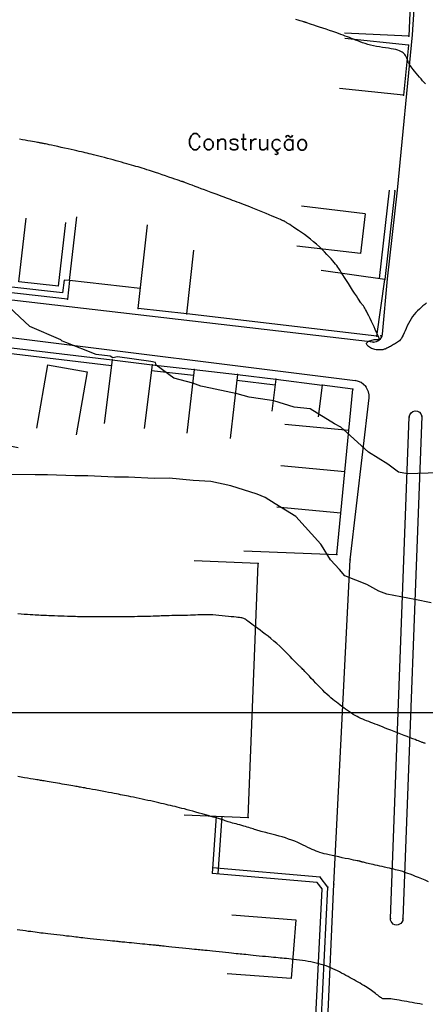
# Model space of a CAD drawing. Header units: millimetres. Extents: x 196436 to 199900, y 8705373 to 8708636.
# Tile 100 of 241: x 197908 to 197958, y 8706564 to 8706686. Entities that reach past the tile are written whole.
import ezdxf
from ezdxf.enums import TextEntityAlignment as Align

# ---------------------------------------------------------------- set-up
doc = ezdxf.new("R2010")
doc.units = ezdxf.units.MM
doc.header["$LTSCALE"] = 5
for name, color, linetype in [('$CURVAS1', 30, 'Continuous'), ('$CURVAS2', 40, 'Continuous'), ('CASA', 6, 'Continuous'), ('MALHA', 9, 'Continuous'), ('MEIO-FIO', 7, 'Continuous'), ('MURO', 9, 'Continuous'), ('TEXTO', 2, 'Continuous')]:
    doc.layers.add(name, color=color, linetype=linetype)
doc.styles.add('GEOSIS', font='ROMANS.SHX')

# ---------------------------------------------------------------- blocks, each defined once
blk = doc.blocks.new('C')
at = {"layer": 'CASA'}
blk.add_lwpolyline([(0, 0), (0, 8)], dxfattribs=at)
blk = doc.blocks.new('A$C52B76FAD')
at = {"layer": 'CASA'}
for points in [[(0, 8), (0, 0)], [(0, 8), (5, 8)], [(5, 8), (5, 0)]]:
    blk.add_lwpolyline(points, dxfattribs=at)
blk = doc.blocks.new('A$C6C777A1E')
at = {"layer": 'CASA'}
for points in [[(0, 8), (0, 0)], [(0, 8), (5, 8)], [(5, 8), (5, 0)]]:
    blk.add_lwpolyline(points, dxfattribs=at)
blk = doc.blocks.new('A$C1E2D5F4F')
at = {"layer": 'CASA', "rotation": 282.9407027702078}
blk.add_blockref('A$C6C777A1E', (0, 4.87), dxfattribs=at)

msp = doc.modelspace()

# ---------------------------------------------------------------- linework, layer by layer
at = {"layer": '$CURVAS1'}
for points in [[(197958.2, 8706651.05, 695), (197957.98, 8706650.871, 695), (197957.757, 8706650.686, 695), (197957.532, 8706650.493, 695), (197957.308, 8706650.292, 695), (197957.087, 8706650.079, 695), (197956.872, 8706649.855, 695), (197956.665, 8706649.616, 695), (197956.467, 8706649.361, 695), (197956.282, 8706649.089, 695), (197956.111, 8706648.799, 695), (197955.953, 8706648.497, 695), (197955.806, 8706648.19, 695), (197955.669, 8706647.885, 695), (197955.539, 8706647.589, 695), (197955.415, 8706647.309, 695), (197955.295, 8706647.053, 695), (197955.178, 8706646.826, 695), (197955.061, 8706646.635, 695), (197954.945, 8706646.476, 695), (197954.829, 8706646.345, 695), (197954.712, 8706646.236, 695), (197954.594, 8706646.144, 695), (197954.474, 8706646.065, 695), (197954.352, 8706645.994, 695), (197954.228, 8706645.925, 695), (197954.101, 8706645.855, 695), (197953.973, 8706645.784, 695), (197953.844, 8706645.713, 695), (197953.716, 8706645.644, 695), (197953.591, 8706645.576, 695), (197953.468, 8706645.512, 695), (197953.351, 8706645.453, 695), (197953.239, 8706645.399, 695), (197953.135, 8706645.353, 695), (197953.035, 8706645.312, 695), (197952.939, 8706645.278, 695), (197952.844, 8706645.25, 695), (197952.747, 8706645.228, 695), (197952.648, 8706645.211, 695), (197952.544, 8706645.2, 695), (197952.433, 8706645.193, 695), (197952.313, 8706645.192, 695), (197952.186, 8706645.196, 695), (197952.052, 8706645.206, 695), (197951.914, 8706645.224, 695), (197951.774, 8706645.249, 695), (197951.632, 8706645.284, 695), (197951.491, 8706645.328, 695), (197951.352, 8706645.383, 695), (197951.217, 8706645.449, 695), (197951.09, 8706645.524, 695), (197950.975, 8706645.606, 695), (197950.877, 8706645.694, 695), (197950.801, 8706645.784, 695), (197950.749, 8706645.876, 695), (197950.728, 8706645.966, 695), (197950.741, 8706646.052, 695), (197950.79, 8706646.134, 695), (197950.872, 8706646.209, 695), (197950.979, 8706646.278, 695), (197951.105, 8706646.339, 695), (197951.244, 8706646.391, 695), (197951.389, 8706646.434, 695), (197951.534, 8706646.467, 695), (197951.672, 8706646.49, 695), (197951.798, 8706646.501, 695), (197951.911, 8706646.504, 695), (197952.01, 8706646.502, 695), (197952.096, 8706646.497, 695), (197952.168, 8706646.492, 695), (197952.226, 8706646.491, 695), (197952.27, 8706646.496, 695), (197952.301, 8706646.51, 695), (197952.317, 8706646.537, 695), (197952.317, 8706646.581, 695), (197952.302, 8706646.646, 695), (197952.269, 8706646.737, 695), (197952.218, 8706646.858, 695), (197952.147, 8706647.014, 695), (197952.056, 8706647.209, 695), (197951.943, 8706647.449, 695), (197951.809, 8706647.734, 695), (197951.658, 8706648.055, 695), (197951.495, 8706648.399, 695), (197951.327, 8706648.753, 695), (197951.16, 8706649.104, 695), (197950.998, 8706649.44, 695), (197950.847, 8706649.747, 695), (197950.714, 8706650.014, 695), (197950.603, 8706650.229, 695), (197950.511, 8706650.398, 695), (197950.438, 8706650.525, 695), (197950.379, 8706650.619, 695), (197950.333, 8706650.686, 695), (197950.296, 8706650.732, 695), (197950.266, 8706650.764, 695), (197950.241, 8706650.789, 695), (197950.217, 8706650.814, 695), (197950.189, 8706650.846, 695), (197950.153, 8706650.893, 695), (197950.103, 8706650.964, 695), (197950.034, 8706651.065, 695), (197949.94, 8706651.205, 695), (197949.818, 8706651.391, 695), (197949.66, 8706651.632, 695), (197949.466, 8706651.932, 695), (197949.241, 8706652.28, 695), (197948.994, 8706652.662, 695), (197948.736, 8706653.063, 695), (197948.474, 8706653.469, 695), (197948.219, 8706653.867, 695), (197947.979, 8706654.241, 695), (197947.764, 8706654.578, 695), (197947.58, 8706654.867, 695), (197947.421, 8706655.115, 695), (197947.279, 8706655.332, 695), (197947.145, 8706655.527, 695), (197947.012, 8706655.712, 695), (197946.871, 8706655.897, 695), (197946.713, 8706656.092, 695), (197946.531, 8706656.306, 695), (197946.317, 8706656.549, 695), (197946.073, 8706656.817, 695), (197945.8, 8706657.106, 695), (197945.503, 8706657.411, 695), (197945.184, 8706657.726, 695), (197944.846, 8706658.047, 695), (197944.492, 8706658.369, 695), (197944.123, 8706658.687, 695), (197943.745, 8706658.996, 695), (197943.363, 8706659.293, 695), (197942.984, 8706659.576, 695), (197942.615, 8706659.842, 695), (197942.264, 8706660.087, 695), (197941.937, 8706660.31, 695), (197941.641, 8706660.508, 695), (197941.385, 8706660.677, 695), (197941.171, 8706660.816, 695), (197940.998, 8706660.928, 695), (197940.859, 8706661.016, 695), (197940.75, 8706661.084, 695), (197940.664, 8706661.136, 695), (197940.597, 8706661.174, 695), (197940.543, 8706661.204, 695), (197940.496, 8706661.228, 695), (197940.451, 8706661.249, 695), (197940.4, 8706661.272, 695), (197940.338, 8706661.3, 695), (197940.255, 8706661.335, 695), (197940.147, 8706661.381, 695), (197940.004, 8706661.44, 695), (197939.82, 8706661.517, 695), (197939.589, 8706661.615, 695), (197939.304, 8706661.734, 695), (197938.974, 8706661.873, 695), (197938.609, 8706662.027, 695), (197938.217, 8706662.191, 695), (197937.808, 8706662.361, 695), (197937.394, 8706662.532, 695), (197936.982, 8706662.701, 695), (197936.583, 8706662.862, 695), (197936.205, 8706663.013, 695), (197935.848, 8706663.153, 695), (197935.51, 8706663.284, 695), (197935.189, 8706663.406, 695), (197934.884, 8706663.521, 695), (197934.593, 8706663.63, 695), (197934.314, 8706663.734, 695), (197934.046, 8706663.833, 695), (197933.786, 8706663.93, 695), (197933.529, 8706664.026, 695), (197933.27, 8706664.123, 695), (197933.004, 8706664.223, 695), (197932.725, 8706664.327, 695), (197932.427, 8706664.439, 695), (197932.106, 8706664.56, 695), (197931.756, 8706664.691, 695), (197931.374, 8706664.834, 695), (197930.97, 8706664.986, 695), (197930.555, 8706665.141, 695), (197930.141, 8706665.296, 695), (197929.74, 8706665.446, 695), (197929.364, 8706665.587, 695), (197929.024, 8706665.714, 695), (197928.733, 8706665.823, 695), (197928.498, 8706665.911, 695), (197928.316, 8706665.979, 695), (197928.18, 8706666.03, 695), (197928.082, 8706666.067, 695), (197928.015, 8706666.092, 695), (197927.972, 8706666.108, 695), (197927.945, 8706666.118, 695), (197927.926, 8706666.125, 695), (197927.909, 8706666.131, 695), (197927.886, 8706666.139, 695), (197927.847, 8706666.153, 695), (197927.786, 8706666.174, 695), (197927.693, 8706666.206, 695), (197927.561, 8706666.252, 695), (197927.381, 8706666.314, 695), (197927.145, 8706666.395, 695), (197926.848, 8706666.498, 695), (197926.5, 8706666.618, 695), (197926.113, 8706666.75, 695), (197925.701, 8706666.892, 695), (197925.275, 8706667.037, 695), (197924.849, 8706667.181, 695), (197924.435, 8706667.319, 695), (197924.046, 8706667.448, 695), (197923.692, 8706667.563, 695), (197923.369, 8706667.666, 695), (197923.071, 8706667.758, 695), (197922.792, 8706667.843, 695), (197922.525, 8706667.923, 695), (197922.264, 8706668, 695), (197922.003, 8706668.076, 695), (197921.736, 8706668.153, 695), (197921.456, 8706668.234, 695), (197921.164, 8706668.319, 695), (197920.86, 8706668.407, 695), (197920.545, 8706668.497, 695), (197920.219, 8706668.59, 695), (197919.882, 8706668.684, 695), (197919.536, 8706668.78, 695), (197919.181, 8706668.876, 695), (197918.818, 8706668.973, 695), (197918.451, 8706669.069, 695), (197918.085, 8706669.164, 695), (197917.724, 8706669.256, 695), (197917.373, 8706669.345, 695), (197917.038, 8706669.43, 695), (197916.722, 8706669.509, 695), (197916.43, 8706669.582, 695), (197916.165, 8706669.649, 695), (197915.919, 8706669.71, 695), (197915.684, 8706669.769, 695), (197915.449, 8706669.827, 695), (197915.205, 8706669.885, 695), (197914.942, 8706669.947, 695), (197914.65, 8706670.015, 695), (197914.322, 8706670.089, 695), (197913.949, 8706670.173, 695), (197913.544, 8706670.262, 695), (197913.119, 8706670.356, 695), (197912.689, 8706670.45, 695), (197912.267, 8706670.542, 695), (197911.868, 8706670.629, 695), (197911.505, 8706670.707, 695), (197911.193, 8706670.775, 695), (197910.941, 8706670.83, 695), (197910.744, 8706670.872, 695), (197910.593, 8706670.905, 695), (197910.476, 8706670.93, 695), (197910.386, 8706670.948, 695), (197910.311, 8706670.963, 695), (197910.243, 8706670.977, 695), (197910.171, 8706670.99, 695), (197910.088, 8706671.005, 695), (197909.988, 8706671.023, 695), (197909.868, 8706671.044, 695), (197909.726, 8706671.069, 695), (197909.557, 8706671.099, 695), (197909.358, 8706671.134, 695), (197909.126, 8706671.175, 695), (197908.858, 8706671.222, 695), (197908.553, 8706671.276, 695), (197908.218, 8706671.335, 695), (197907.865, 8706671.398, 695), (197907.504, 8706671.461, 695)], [(197957.677, 8706563.619, 700), (197957.364, 8706563.678, 700), (197957.048, 8706563.734, 700), (197956.729, 8706563.788, 700), (197956.407, 8706563.842, 700), (197956.081, 8706563.898, 700), (197955.753, 8706563.958, 700), (197955.427, 8706564.019, 700), (197955.107, 8706564.079, 700), (197954.797, 8706564.137, 700), (197954.502, 8706564.19, 700), (197954.228, 8706564.235, 700), (197953.977, 8706564.271, 700), (197953.756, 8706564.295, 700), (197953.567, 8706564.307, 700), (197953.406, 8706564.308, 700), (197953.27, 8706564.303, 700), (197953.152, 8706564.296, 700), (197953.049, 8706564.291, 700), (197952.954, 8706564.292, 700), (197952.865, 8706564.302, 700), (197952.775, 8706564.325, 700), (197952.68, 8706564.365, 700), (197952.58, 8706564.42, 700), (197952.473, 8706564.489, 700), (197952.36, 8706564.57, 700), (197952.24, 8706564.662, 700), (197952.113, 8706564.762, 700), (197951.978, 8706564.869, 700), (197951.835, 8706564.981, 700), (197951.683, 8706565.097, 700), (197951.523, 8706565.216, 700), (197951.354, 8706565.337, 700), (197951.176, 8706565.461, 700), (197950.989, 8706565.588, 700), (197950.793, 8706565.716, 700), (197950.588, 8706565.846, 700), (197950.375, 8706565.978, 700), (197950.152, 8706566.111, 700), (197949.921, 8706566.246, 700), (197949.683, 8706566.381, 700), (197949.439, 8706566.519, 700), (197949.19, 8706566.658, 700), (197948.936, 8706566.798, 700), (197948.678, 8706566.94, 700), (197948.418, 8706567.084, 700), (197948.157, 8706567.23, 700), (197947.893, 8706567.376, 700), (197947.627, 8706567.521, 700), (197947.359, 8706567.664, 700), (197947.089, 8706567.804, 700), (197946.816, 8706567.939, 700), (197946.539, 8706568.068, 700), (197946.259, 8706568.19, 700), (197945.976, 8706568.304, 700), (197945.687, 8706568.41, 700), (197945.393, 8706568.508, 700), (197945.092, 8706568.599, 700), (197944.784, 8706568.684, 700), (197944.466, 8706568.763, 700), (197944.138, 8706568.836, 700), (197943.799, 8706568.905, 700), (197943.449, 8706568.969, 700), (197943.092, 8706569.029, 700), (197942.731, 8706569.085, 700), (197942.372, 8706569.136, 700), (197942.018, 8706569.183, 700), (197941.675, 8706569.225, 700), (197941.347, 8706569.264, 700), (197941.039, 8706569.297, 700), (197940.752, 8706569.326, 700), (197940.483, 8706569.352, 700), (197940.223, 8706569.376, 700), (197939.967, 8706569.398, 700), (197939.707, 8706569.421, 700), (197939.437, 8706569.444, 700), (197939.149, 8706569.47, 700), (197938.836, 8706569.499, 700), (197938.495, 8706569.532, 700), (197938.131, 8706569.569, 700), (197937.753, 8706569.607, 700), (197937.37, 8706569.647, 700), (197936.99, 8706569.686, 700), (197936.623, 8706569.724, 700), (197936.277, 8706569.759, 700), (197935.961, 8706569.791, 700), (197935.68, 8706569.818, 700), (197935.427, 8706569.842, 700), (197935.192, 8706569.864, 700), (197934.964, 8706569.885, 700), (197934.732, 8706569.907, 700), (197934.485, 8706569.931, 700), (197934.213, 8706569.958, 700), (197933.905, 8706569.99, 700), (197933.555, 8706570.027, 700), (197933.172, 8706570.069, 700), (197932.767, 8706570.114, 700), (197932.353, 8706570.16, 700), (197931.943, 8706570.205, 700), (197931.55, 8706570.249, 700), (197931.186, 8706570.289, 700), (197930.864, 8706570.323, 700), (197930.591, 8706570.352, 700), (197930.359, 8706570.375, 700), (197930.151, 8706570.395, 700), (197929.954, 8706570.414, 700), (197929.753, 8706570.432, 700), (197929.534, 8706570.453, 700), (197929.282, 8706570.477, 700), (197928.982, 8706570.507, 700), (197928.626, 8706570.543, 700), (197928.224, 8706570.585, 700), (197927.793, 8706570.63, 700), (197927.35, 8706570.677, 700), (197926.91, 8706570.723, 700), (197926.49, 8706570.768, 700), (197926.108, 8706570.808, 700), (197925.778, 8706570.843, 700), (197925.514, 8706570.871, 700), (197925.308, 8706570.892, 700), (197925.149, 8706570.909, 700), (197925.026, 8706570.921, 700), (197924.928, 8706570.931, 700), (197924.843, 8706570.939, 700), (197924.76, 8706570.947, 700), (197924.668, 8706570.956, 700), (197924.557, 8706570.967, 700), (197924.424, 8706570.981, 700), (197924.269, 8706570.996, 700), (197924.09, 8706571.014, 700), (197923.886, 8706571.035, 700), (197923.657, 8706571.058, 700), (197923.4, 8706571.083, 700), (197923.116, 8706571.111, 700), (197922.805, 8706571.142, 700), (197922.474, 8706571.174, 700), (197922.133, 8706571.207, 700), (197921.792, 8706571.24, 700), (197921.46, 8706571.272, 700), (197921.146, 8706571.303, 700), (197920.859, 8706571.331, 700), (197920.61, 8706571.356, 700), (197920.404, 8706571.376, 700), (197920.23, 8706571.394, 700), (197920.076, 8706571.411, 700), (197919.926, 8706571.427, 700), (197919.768, 8706571.444, 700), (197919.587, 8706571.463, 700), (197919.37, 8706571.486, 700), (197919.102, 8706571.514, 700), (197918.775, 8706571.548, 700), (197918.399, 8706571.586, 700), (197917.988, 8706571.628, 700), (197917.559, 8706571.672, 700), (197917.125, 8706571.717, 700), (197916.703, 8706571.761, 700), (197916.307, 8706571.802, 700), (197915.952, 8706571.84, 700), (197915.648, 8706571.873, 700), (197915.388, 8706571.902, 700), (197915.159, 8706571.928, 700), (197914.946, 8706571.953, 700), (197914.737, 8706571.978, 700), (197914.52, 8706572.004, 700), (197914.281, 8706572.032, 700), (197914.007, 8706572.064, 700), (197913.689, 8706572.101, 700), (197913.333, 8706572.141, 700), (197912.952, 8706572.184, 700), (197912.555, 8706572.228, 700), (197912.154, 8706572.274, 700), (197911.759, 8706572.319, 700), (197911.382, 8706572.362, 700), (197911.033, 8706572.404, 700), (197910.719, 8706572.442, 700), (197910.437, 8706572.477, 700), (197910.176, 8706572.511, 700), (197909.928, 8706572.544, 700), (197909.685, 8706572.577, 700), (197909.438, 8706572.61, 700), (197909.179, 8706572.645, 700), (197908.899, 8706572.683, 700), (197908.592, 8706572.723, 700), (197908.261, 8706572.766, 700), (197907.913, 8706572.812, 700), (197907.553, 8706572.859, 700), (197907.189, 8706572.907, 700)]]:
    msp.add_polyline3d(points, dxfattribs=at)
at = {"layer": '$CURVAS2'}
for points in [[(197958.065, 8706678.347, 694), (197957.894, 8706678.532, 694), (197957.708, 8706678.742, 694), (197957.51, 8706678.972, 694), (197957.307, 8706679.213, 694), (197957.103, 8706679.458, 694), (197956.906, 8706679.699, 694), (197956.719, 8706679.929, 694), (197956.55, 8706680.14, 694), (197956.404, 8706680.324, 694), (197956.285, 8706680.477, 694), (197956.19, 8706680.6, 694), (197956.116, 8706680.701, 694), (197956.06, 8706680.785, 694), (197956.016, 8706680.858, 694), (197955.982, 8706680.925, 694), (197955.954, 8706680.992, 694), (197955.927, 8706681.066, 694), (197955.9, 8706681.149, 694), (197955.869, 8706681.242, 694), (197955.834, 8706681.343, 694), (197955.794, 8706681.45, 694), (197955.749, 8706681.561, 694), (197955.697, 8706681.674, 694), (197955.638, 8706681.788, 694), (197955.569, 8706681.9, 694), (197955.491, 8706682.008, 694), (197955.4, 8706682.113, 694), (197955.292, 8706682.213, 694), (197955.164, 8706682.309, 694), (197955.012, 8706682.398, 694), (197954.833, 8706682.482, 694), (197954.623, 8706682.558, 694), (197954.378, 8706682.628, 694), (197954.097, 8706682.69, 694), (197953.785, 8706682.747, 694), (197953.447, 8706682.801, 694), (197953.09, 8706682.854, 694), (197952.72, 8706682.91, 694), (197952.344, 8706682.969, 694), (197951.968, 8706683.034, 694), (197951.598, 8706683.109, 694), (197951.239, 8706683.194, 694), (197950.893, 8706683.288, 694), (197950.56, 8706683.39, 694), (197950.24, 8706683.496, 694), (197949.933, 8706683.605, 694), (197949.638, 8706683.715, 694), (197949.357, 8706683.824, 694), (197949.089, 8706683.929, 694), (197948.834, 8706684.03, 694), (197948.585, 8706684.127, 694), (197948.337, 8706684.223, 694), (197948.083, 8706684.319, 694), (197947.817, 8706684.419, 694), (197947.533, 8706684.523, 694), (197947.223, 8706684.634, 694), (197946.882, 8706684.755, 694), (197946.507, 8706684.885, 694), (197946.105, 8706685.023, 694), (197945.691, 8706685.164, 694), (197945.276, 8706685.305, 694), (197944.872, 8706685.441, 694), (197944.492, 8706685.568, 694), (197944.147, 8706685.684, 694), (197943.851, 8706685.782, 694), (197943.612, 8706685.862, 694), (197943.427, 8706685.924, 694), (197943.287, 8706685.971, 694), (197943.185, 8706686.005, 694), (197943.115, 8706686.029, 694), (197943.069, 8706686.044, 694), (197943.04, 8706686.054, 694), (197943.019, 8706686.061, 694), (197943.001, 8706686.067, 694), (197942.976, 8706686.075, 694), (197942.936, 8706686.088, 694), (197942.873, 8706686.107, 694), (197942.779, 8706686.137, 694), (197942.644, 8706686.179, 694), (197942.462, 8706686.236, 694), (197942.223, 8706686.311, 694), (197941.922, 8706686.405, 694)], [(197959.686, 8706629.862, 696), (197955.817, 8706629.742, 696), (197954.716, 8706629.944, 696), (197953.369, 8706630.953, 696), (197950.976, 8706632.459, 696), (197948.271, 8706634.911, 696), (197947.533, 8706635.56, 696), (197946.714, 8706635.982, 696), (197943.694, 8706637.849, 696), (197941.729, 8706638.052, 696), (197939.179, 8706638.86, 696), (197938.629, 8706638.918, 696), (197936.122, 8706639.301, 696), (197934.613, 8706639.74, 696), (197930.495, 8706640.592, 696), (197930.075, 8706640.677, 696), (197929.089, 8706641.059, 696), (197926.74, 8706641.694, 696), (197924.531, 8706643.287, 696), (197924.422, 8706643.627, 696), (197923.839, 8706643.768, 696), (197919.711, 8706644.348, 696), (197919.126, 8706644.225, 696), (197918.781, 8706644.4, 696), (197917.039, 8706644.626, 696), (197913.272, 8706646.128, 696), (197912.874, 8706646.301, 696), (197912.81, 8706646.296, 696), (197912.636, 8706646.439, 696), (197908.788, 8706648.129, 696), (197905.542, 8706651.162, 696)], [(197958.768, 8706613.685, 697), (197956.722, 8706614.085, 697), (197953.244, 8706614.768, 697), (197952.24, 8706615.133, 697), (197950.78, 8706615.964, 697), (197948.011, 8706617.019, 697), (197947.338, 8706617.815, 697), (197946.25, 8706619.044, 697), (197945.12, 8706620.874, 697), (197945.017, 8706620.989, 697), (197941.918, 8706624.451, 697), (197939.351, 8706626.014, 697), (197938.103, 8706626.818, 697), (197937.109, 8706627.217, 697), (197933.812, 8706628.242, 697), (197931.344, 8706628.785, 697), (197929.14, 8706628.914, 697), (197926.151, 8706629.198, 697), (197924.268, 8706629.188, 697), (197921.085, 8706629.354, 697), (197919.334, 8706629.34, 697), (197916.027, 8706629.493, 697), (197914.404, 8706629.5, 697), (197910.973, 8706629.624, 697), (197909.456, 8706629.626, 697), (197905.956, 8706629.679, 697)], [(197958.084, 8706596.117, 698), (197957.977, 8706596.159, 698), (197957.886, 8706596.194, 698), (197957.805, 8706596.225, 698), (197957.731, 8706596.254, 698), (197957.656, 8706596.282, 698), (197957.573, 8706596.313, 698), (197957.474, 8706596.351, 698), (197957.352, 8706596.397, 698), (197957.199, 8706596.455, 698), (197957.008, 8706596.528, 698), (197956.771, 8706596.619, 698), (197956.483, 8706596.729, 698), (197956.152, 8706596.857, 698), (197955.786, 8706596.998, 698), (197955.396, 8706597.149, 698), (197954.99, 8706597.306, 698), (197954.577, 8706597.467, 698), (197954.168, 8706597.626, 698), (197953.772, 8706597.78, 698), (197953.396, 8706597.928, 698), (197953.041, 8706598.067, 698), (197952.705, 8706598.2, 698), (197952.386, 8706598.326, 698), (197952.082, 8706598.445, 698), (197951.793, 8706598.559, 698), (197951.516, 8706598.667, 698), (197951.249, 8706598.771, 698), (197950.991, 8706598.871, 698), (197950.741, 8706598.968, 698), (197950.497, 8706599.066, 698), (197950.257, 8706599.165, 698), (197950.021, 8706599.269, 698), (197949.786, 8706599.379, 698), (197949.551, 8706599.497, 698), (197949.315, 8706599.626, 698), (197949.076, 8706599.767, 698), (197948.836, 8706599.919, 698), (197948.595, 8706600.08, 698), (197948.355, 8706600.247, 698), (197948.115, 8706600.418, 698), (197947.878, 8706600.592, 698), (197947.644, 8706600.766, 698), (197947.415, 8706600.938, 698), (197947.19, 8706601.107, 698), (197946.968, 8706601.277, 698), (197946.746, 8706601.45, 698), (197946.522, 8706601.631, 698), (197946.291, 8706601.823, 698), (197946.053, 8706602.03, 698), (197945.804, 8706602.256, 698), (197945.541, 8706602.504, 698), (197945.263, 8706602.777, 698), (197944.976, 8706603.069, 698), (197944.684, 8706603.371, 698), (197944.395, 8706603.675, 698), (197944.114, 8706603.974, 698), (197943.847, 8706604.26, 698), (197943.602, 8706604.524, 698), (197943.383, 8706604.76, 698), (197943.196, 8706604.96, 698), (197943.039, 8706605.127, 698), (197942.907, 8706605.265, 698), (197942.797, 8706605.378, 698), (197942.705, 8706605.471, 698), (197942.628, 8706605.547, 698), (197942.562, 8706605.611, 698), (197942.503, 8706605.667, 698), (197942.447, 8706605.719, 698), (197942.389, 8706605.772, 698), (197942.324, 8706605.834, 698), (197942.245, 8706605.909, 698), (197942.147, 8706606.005, 698), (197942.026, 8706606.126, 698), (197941.875, 8706606.28, 698), (197941.688, 8706606.471, 698), (197941.463, 8706606.705, 698), (197941.202, 8706606.974, 698), (197940.911, 8706607.272, 698), (197940.596, 8706607.59, 698), (197940.26, 8706607.921, 698), (197939.91, 8706608.257, 698), (197939.55, 8706608.59, 698), (197939.187, 8706608.912, 698), (197938.824, 8706609.217, 698), (197938.466, 8706609.503, 698), (197938.118, 8706609.771, 698), (197937.782, 8706610.021, 698), (197937.464, 8706610.252, 698), (197937.166, 8706610.465, 698), (197936.894, 8706610.66, 698), (197936.65, 8706610.837, 698), (197936.437, 8706610.996, 698), (197936.253, 8706611.139, 698), (197936.094, 8706611.265, 698), (197935.955, 8706611.376, 698), (197935.833, 8706611.472, 698), (197935.722, 8706611.554, 698), (197935.62, 8706611.623, 698), (197935.522, 8706611.679, 698), (197935.423, 8706611.725, 698), (197935.318, 8706611.761, 698), (197935.2, 8706611.79, 698), (197935.063, 8706611.814, 698), (197934.901, 8706611.836, 698), (197934.708, 8706611.857, 698), (197934.477, 8706611.88, 698), (197934.203, 8706611.907, 698), (197933.882, 8706611.94, 698), (197933.523, 8706611.976, 698), (197933.137, 8706612.016, 698), (197932.737, 8706612.055, 698), (197932.335, 8706612.094, 698), (197931.941, 8706612.128, 698), (197931.568, 8706612.157, 698), (197931.227, 8706612.178, 698), (197930.928, 8706612.191, 698), (197930.661, 8706612.195, 698), (197930.417, 8706612.193, 698), (197930.183, 8706612.185, 698), (197929.95, 8706612.174, 698), (197929.706, 8706612.161, 698), (197929.44, 8706612.146, 698), (197929.14, 8706612.133, 698), (197928.8, 8706612.121, 698), (197928.428, 8706612.111, 698), (197928.034, 8706612.102, 698), (197927.63, 8706612.094, 698), (197927.227, 8706612.087, 698), (197926.837, 8706612.08, 698), (197926.472, 8706612.074, 698), (197926.142, 8706612.066, 698), (197925.855, 8706612.059, 698), (197925.604, 8706612.05, 698), (197925.375, 8706612.042, 698), (197925.157, 8706612.032, 698), (197924.938, 8706612.023, 698), (197924.706, 8706612.013, 698), (197924.448, 8706612.004, 698), (197924.153, 8706611.995, 698), (197923.813, 8706611.985, 698), (197923.435, 8706611.977, 698), (197923.034, 8706611.968, 698), (197922.621, 8706611.96, 698), (197922.209, 8706611.952, 698), (197921.81, 8706611.945, 698), (197921.438, 8706611.939, 698), (197921.106, 8706611.933, 698), (197920.82, 8706611.927, 698), (197920.574, 8706611.922, 698), (197920.353, 8706611.918, 698), (197920.144, 8706611.915, 698), (197919.936, 8706611.912, 698), (197919.713, 8706611.91, 698), (197919.464, 8706611.909, 698), (197919.175, 8706611.909, 698), (197918.838, 8706611.91, 698), (197918.461, 8706611.911, 698), (197918.058, 8706611.913, 698), (197917.641, 8706611.915, 698), (197917.225, 8706611.918, 698), (197916.822, 8706611.921, 698), (197916.445, 8706611.923, 698), (197916.108, 8706611.925, 698), (197915.819, 8706611.927, 698), (197915.571, 8706611.929, 698), (197915.348, 8706611.932, 698), (197915.14, 8706611.934, 698), (197914.932, 8706611.938, 698), (197914.712, 8706611.943, 698), (197914.466, 8706611.95, 698), (197914.182, 8706611.959, 698), (197913.85, 8706611.97, 698), (197913.479, 8706611.983, 698), (197913.082, 8706611.998, 698), (197912.67, 8706612.013, 698), (197912.258, 8706612.028, 698), (197911.857, 8706612.043, 698), (197911.48, 8706612.057, 698), (197911.14, 8706612.07, 698), (197910.845, 8706612.081, 698), (197910.587, 8706612.091, 698), (197910.355, 8706612.1, 698), (197910.136, 8706612.11, 698), (197909.919, 8706612.12, 698), (197909.692, 8706612.131, 698), (197909.443, 8706612.145, 698), (197909.16, 8706612.162, 698), (197908.835, 8706612.182, 698), (197908.475, 8706612.204, 698), (197908.091, 8706612.229, 698), (197907.694, 8706612.254, 698), (197907.295, 8706612.28, 698)], [(197958.428, 8706578.913, 699), (197958.016, 8706579.095, 699), (197957.609, 8706579.268, 699), (197957.213, 8706579.43, 699), (197956.835, 8706579.579, 699), (197956.481, 8706579.716, 699), (197956.159, 8706579.837, 699), (197955.873, 8706579.942, 699), (197955.629, 8706580.03, 699), (197955.419, 8706580.103, 699), (197955.234, 8706580.164, 699), (197955.064, 8706580.217, 699), (197954.9, 8706580.264, 699), (197954.732, 8706580.309, 699), (197954.551, 8706580.354, 699), (197954.346, 8706580.403, 699), (197954.112, 8706580.457, 699), (197953.852, 8706580.518, 699), (197953.571, 8706580.582, 699), (197953.277, 8706580.649, 699), (197952.974, 8706580.718, 699), (197952.67, 8706580.787, 699), (197952.371, 8706580.854, 699), (197952.083, 8706580.92, 699), (197951.811, 8706580.982, 699), (197951.556, 8706581.04, 699), (197951.321, 8706581.095, 699), (197951.105, 8706581.145, 699), (197950.909, 8706581.19, 699), (197950.735, 8706581.232, 699), (197950.583, 8706581.268, 699), (197950.454, 8706581.299, 699), (197950.348, 8706581.325, 699), (197950.262, 8706581.347, 699), (197950.195, 8706581.365, 699), (197950.141, 8706581.38, 699), (197950.099, 8706581.392, 699), (197950.065, 8706581.402, 699), (197950.035, 8706581.411, 699), (197950.007, 8706581.42, 699), (197949.977, 8706581.428, 699), (197949.937, 8706581.439, 699), (197949.882, 8706581.452, 699), (197949.803, 8706581.469, 699), (197949.694, 8706581.493, 699), (197949.548, 8706581.524, 699), (197949.356, 8706581.563, 699), (197949.112, 8706581.613, 699), (197948.812, 8706581.674, 699), (197948.465, 8706581.744, 699), (197948.084, 8706581.822, 699), (197947.68, 8706581.905, 699), (197947.266, 8706581.991, 699), (197946.855, 8706582.079, 699), (197946.459, 8706582.165, 699), (197946.089, 8706582.248, 699), (197945.756, 8706582.327, 699), (197945.455, 8706582.402, 699), (197945.181, 8706582.478, 699), (197944.925, 8706582.555, 699), (197944.681, 8706582.637, 699), (197944.443, 8706582.725, 699), (197944.203, 8706582.823, 699), (197943.956, 8706582.933, 699), (197943.694, 8706583.056, 699), (197943.416, 8706583.191, 699), (197943.123, 8706583.334, 699), (197942.815, 8706583.484, 699), (197942.49, 8706583.637, 699), (197942.149, 8706583.791, 699), (197941.791, 8706583.943, 699), (197941.416, 8706584.091, 699), (197941.025, 8706584.231, 699), (197940.625, 8706584.364, 699), (197940.223, 8706584.489, 699), (197939.827, 8706584.605, 699), (197939.443, 8706584.712, 699), (197939.081, 8706584.809, 699), (197938.747, 8706584.895, 699), (197938.448, 8706584.971, 699), (197938.191, 8706585.036, 699), (197937.971, 8706585.091, 699), (197937.782, 8706585.139, 699), (197937.616, 8706585.181, 699), (197937.469, 8706585.22, 699), (197937.332, 8706585.258, 699), (197937.201, 8706585.297, 699), (197937.067, 8706585.338, 699), (197936.927, 8706585.383, 699), (197936.777, 8706585.432, 699), (197936.619, 8706585.485, 699), (197936.45, 8706585.541, 699), (197936.27, 8706585.6, 699), (197936.079, 8706585.661, 699), (197935.875, 8706585.724, 699), (197935.659, 8706585.788, 699), (197935.431, 8706585.853, 699), (197935.193, 8706585.917, 699), (197934.951, 8706585.982, 699), (197934.709, 8706586.046, 699), (197934.472, 8706586.108, 699), (197934.244, 8706586.169, 699), (197934.03, 8706586.227, 699), (197933.833, 8706586.283, 699), (197933.659, 8706586.336, 699), (197933.504, 8706586.386, 699), (197933.366, 8706586.433, 699), (197933.243, 8706586.476, 699), (197933.132, 8706586.517, 699), (197933.03, 8706586.556, 699), (197932.935, 8706586.591, 699), (197932.843, 8706586.624, 699), (197932.752, 8706586.655, 699), (197932.656, 8706586.685, 699), (197932.549, 8706586.717, 699), (197932.425, 8706586.752, 699), (197932.278, 8706586.793, 699), (197932.102, 8706586.842, 699), (197931.891, 8706586.901, 699), (197931.639, 8706586.972, 699), (197931.343, 8706587.055, 699), (197931.009, 8706587.15, 699), (197930.646, 8706587.253, 699), (197930.264, 8706587.361, 699), (197929.87, 8706587.472, 699), (197929.475, 8706587.583, 699), (197929.087, 8706587.691, 699), (197928.716, 8706587.793, 699), (197928.367, 8706587.887, 699), (197928.04, 8706587.974, 699), (197927.731, 8706588.054, 699), (197927.436, 8706588.129, 699), (197927.151, 8706588.201, 699), (197926.873, 8706588.269, 699), (197926.596, 8706588.336, 699), (197926.319, 8706588.403, 699), (197926.037, 8706588.47, 699), (197925.749, 8706588.539, 699), (197925.454, 8706588.608, 699), (197925.151, 8706588.678, 699), (197924.839, 8706588.75, 699), (197924.518, 8706588.823, 699), (197924.185, 8706588.897, 699), (197923.842, 8706588.973, 699), (197923.487, 8706589.051, 699), (197923.124, 8706589.129, 699), (197922.76, 8706589.206, 699), (197922.398, 8706589.283, 699), (197922.045, 8706589.357, 699), (197921.705, 8706589.428, 699), (197921.384, 8706589.495, 699), (197921.087, 8706589.556, 699), (197920.816, 8706589.612, 699), (197920.565, 8706589.663, 699), (197920.325, 8706589.712, 699), (197920.087, 8706589.759, 699), (197919.841, 8706589.807, 699), (197919.579, 8706589.858, 699), (197919.29, 8706589.913, 699), (197918.967, 8706589.975, 699), (197918.603, 8706590.043, 699), (197918.208, 8706590.117, 699), (197917.795, 8706590.193, 699), (197917.375, 8706590.271, 699), (197916.963, 8706590.347, 699), (197916.571, 8706590.42, 699), (197916.212, 8706590.486, 699), (197915.899, 8706590.544, 699), (197915.64, 8706590.591, 699), (197915.428, 8706590.63, 699), (197915.252, 8706590.662, 699), (197915.103, 8706590.689, 699), (197914.967, 8706590.714, 699), (197914.835, 8706590.737, 699), (197914.695, 8706590.761, 699), (197914.536, 8706590.789, 699), (197914.351, 8706590.821, 699), (197914.139, 8706590.857, 699), (197913.905, 8706590.897, 699), (197913.653, 8706590.94, 699), (197913.387, 8706590.986, 699), (197913.109, 8706591.034, 699), (197912.825, 8706591.083, 699), (197912.537, 8706591.132, 699), (197912.25, 8706591.182, 699), (197911.967, 8706591.231, 699), (197911.692, 8706591.279, 699), (197911.428, 8706591.325, 699), (197911.178, 8706591.368, 699), (197910.948, 8706591.408, 699), (197910.739, 8706591.444, 699), (197910.556, 8706591.476, 699), (197910.399, 8706591.502, 699), (197910.261, 8706591.525, 699), (197910.13, 8706591.546, 699), (197909.995, 8706591.568, 699), (197909.844, 8706591.592, 699), (197909.668, 8706591.62, 699), (197909.455, 8706591.654, 699), (197909.193, 8706591.696, 699), (197908.876, 8706591.748, 699), (197908.513, 8706591.807, 699), (197908.117, 8706591.871, 699), (197907.702, 8706591.938, 699), (197907.281, 8706592.005, 699)]]:
    msp.add_polyline3d(points, dxfattribs=at)
at = {"layer": 'CASA'}
for p, q in [((197949.026, 8706640.287), (197945.217, 8706640.816)), ((197947.013, 8706619.689), (197949.026, 8706640.287)), ((197935.446, 8706620.136), (197947.013, 8706619.689))]:
    msp.add_line(p, q, dxfattribs=at)
for points in [[(197956.296, 8706691.158), (197955.979, 8706684.297)], [(197955.979, 8706684.297), (197947.988, 8706684.667)], [(197955.96, 8706683.183), (197948.003, 8706684.012)], [(197955.96, 8706683.183), (197955.312, 8706676.954)], [(197955.312, 8706676.954), (197947.355, 8706677.782)], [(197913.746, 8706653.834), (197914.638, 8706661.784)], [(197922.264, 8706650.345), (197923.432, 8706660.798)], [(197928.324, 8706649.677), (197929.201, 8706657.629)], [(197952.992, 8706653.987), (197945.068, 8706655.084)], [(197922.54, 8706652.848), (197913.746, 8706653.834)], [(197952.015, 8706646.93), (197952.992, 8706653.987)], [(197928.324, 8706649.677), (197922.264, 8706650.345)], [(197952.015, 8706646.93), (197928.324, 8706649.677)], [(197919.033, 8706643.965), (197918.046, 8706636.026)], [(197919.033, 8706643.965), (197924.031, 8706643.344)], [(197924.031, 8706643.344), (197923.044, 8706635.405)], [(197929.25, 8706642.747), (197928.321, 8706634.801)], [(197929.25, 8706642.747), (197934.669, 8706642.114)], [(197934.669, 8706642.114), (197933.74, 8706634.168)], [(197939.433, 8706641.548), (197938.93, 8706637.58)], [(197939.433, 8706641.548), (197945.217, 8706640.816)], [(197945.217, 8706640.816), (197944.715, 8706636.847)], [(197928.003, 8706587.248), (197935.997, 8706586.934), (197937.24, 8706618.581), (197929.246, 8706618.895)], [(197933.928, 8706574.77), (197941.904, 8706574.151), (197941.335, 8706566.824), (197933.359, 8706567.443)]]:
    msp.add_lwpolyline(points, dxfattribs=at)
for p in [(197955.98, 8706684.297, 693.781), (197955.961, 8706683.183, 693.975), (197955.312, 8706676.954, 694.165), (197954.245, 8706665.036, 694.582), (197952.993, 8706653.987, 694.883), (197922.265, 8706650.345, 695.832), (197928.325, 8706649.677, 695.734), (197952.015, 8706646.929, 695.06), (197919.034, 8706643.965, 696.027), (197924.032, 8706643.344, 696.022), (197929.25, 8706642.747, 695.791), (197934.67, 8706642.114, 695.783), (197939.433, 8706641.548, 695.776), (197945.218, 8706640.816, 695.792), (197949.027, 8706640.286, 695.821), (197947.013, 8706619.688, 696.889), (197937.24, 8706618.58, 697.801), (197935.996, 8706586.933, 698.926)]:
    msp.add_point(p, dxfattribs=at)
at = {"layer": 'MALHA'}
msp.add_line((196441.61, 8706600), (199000, 8706600), dxfattribs=at)
msp.add_line((196441.61, 8706600), (199000, 8706600), dxfattribs=at)
at = {"layer": 'MEIO-FIO'}
for p, q in [((197951.535, 8706646.174), (197900.201, 8706652.117)), ((197900.671, 8706647.464), (197949.325, 8706641.373)), ((197948.698, 8706619.04), (197951.047, 8706639.214)), ((197946.649, 8706578.624), (197948.698, 8706619.04)), ((197941.945, 8706472.015), (197946.649, 8706578.624))]:
    msp.add_line(p, q, dxfattribs=at)
msp.add_lwpolyline([(197952.708, 8706647.149), (197953.335, 8706654.052), (197954.595, 8706665.109), (197956.467, 8706684.468), (197957.863, 8706706.236)], dxfattribs=at)
msp.add_lwpolyline([(197953.698, 8706574.334), (197956.052, 8706636.837, -0.8937316), (197957.596, 8706636.952), (197955.261, 8706574.264, -1.0077131), (197953.698, 8706574.334, -0.2664162)], format="xyb", dxfattribs=at)
for centre, radius, start, end in [((197951.582, 8706647.31), 1.137, 267.61754, 351.85476), ((197949.055, 8706639.391), 2, 354.91938, 82.21837)]:
    msp.add_arc(centre, radius, start, end, dxfattribs=at)
for p in [(197951.535, 8706646.173, 694.917), (197952.504, 8706646.933, 694.887), (197950.618, 8706640.637, 695.263), (197956.052, 8706636.836, 695.436), (197957.596, 8706636.951, 695.473), (197948.698, 8706619.039, 696.788), (197946.649, 8706578.624, 699.182), (197953.698, 8706574.334, 699.356), (197955.261, 8706574.264, 699.376)]:
    msp.add_point(p, dxfattribs=at)
at = {"layer": 'MURO'}
for p, q in [((197953.547, 8706665.098), (197952.299, 8706654.083)), ((197954.245, 8706665.036), (197952.992, 8706653.987)), ((197913.051, 8706653.912), (197912.869, 8706652.293)), ((197913.746, 8706653.834), (197913.051, 8706653.912)), ((197913.746, 8706653.834), (197913.487, 8706651.519)), ((197913.487, 8706651.519), (197905.789, 8706652.382)), ((197912.869, 8706652.293), (197906.563, 8706653)), ((197899.156, 8706646.325), (197919.033, 8706643.965)), ((197899.712, 8706645.554), (197918.951, 8706643.27)), ((197923.952, 8706642.648), (197929.17, 8706642.052)), ((197924.031, 8706643.344), (197929.25, 8706642.747)), ((197934.587, 8706641.418), (197939.35, 8706640.853)), ((197934.669, 8706642.114), (197939.433, 8706641.548))]:
    msp.add_line(p, q, dxfattribs=at)
for points in [[(197931.988, 8706587.091), (197931.496, 8706579.935)], [(197932.688, 8706587.064), (197932.195, 8706579.887)], [(197944.38, 8706561.314), (197945.195, 8706578.009), (197944.593, 8706578.822), (197931.496, 8706579.935)], [(197945.079, 8706561.28), (197945.906, 8706578.225), (197944.968, 8706579.493), (197931.556, 8706580.632)]]:
    msp.add_lwpolyline(points, dxfattribs=at)
for p in [(197913.488, 8706651.52, 695.644), (197944.967, 8706579.492, 699.146), (197945.906, 8706578.224, 699.561)]:
    msp.add_point(p, dxfattribs=at)

# ---------------------------------------------------------------- block references
at = {"layer": 'CASA'}
for name, p, rotation in [('A$C1E2D5F4F', (197908.685, 8706662.696), 250.5542844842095), ('A$C52B76FAD', (197942.629, 8706663.103), 263.273422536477), ('A$C1E2D5F4F', (197914.126, 8706633.566), 67.19684719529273), ('A$C1E2D5F4F', (197908.344, 8706632.555), 155.8331932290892), ('C', (197948.523, 8706635.137), 84.41622079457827), ('C', (197948.02, 8706629.988), 84.41622079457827), ('C', (197947.516, 8706624.839), 84.41622079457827)]:
    msp.add_blockref(name, p, dxfattribs=dict(at, rotation=rotation))

# ---------------------------------------------------------------- texts
at = {"layer": 'TEXTO', "style": 'GEOSIS'}
msp.add_text('Construção', height=2, rotation=359.749, dxfattribs=at).set_placement((197928.429, 8706669.56), align=Align.BOTTOM_LEFT)

doc.saveas('drawing.dxf')
